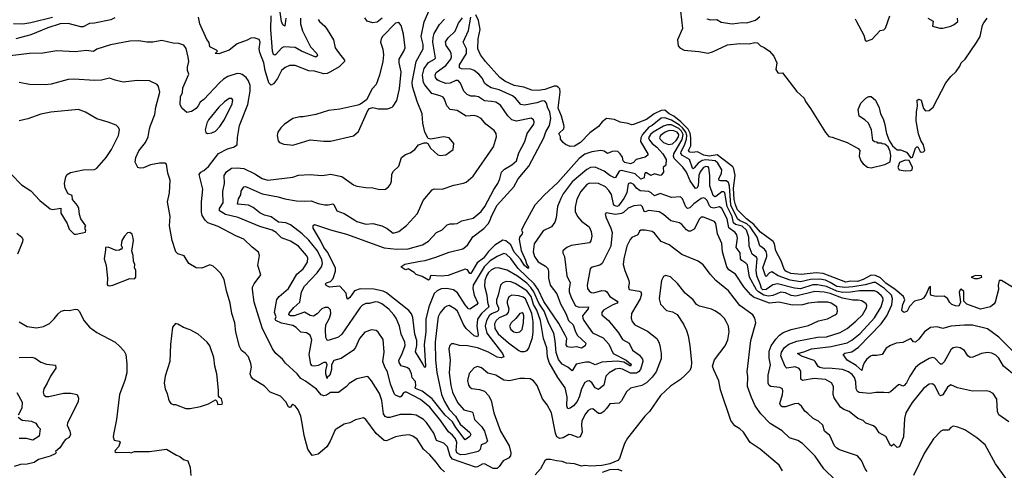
# Model space of a CAD drawing. Extents: x 1245432 to 1420865, y 606325 to 671314.
# Tile 127 of 256: x 1307969 to 1316604, y 651010 to 654962. Entities that reach past the tile are written whole.
import ezdxf

# ---------------------------------------------------------------- set-up
doc = ezdxf.new("R2010")
doc.units = 0

msp = doc.modelspace()

# ---------------------------------------------------------------- linework, layer by layer
at = {"layer": '0CON20XD'}
for points in [[(1310302.4, 654975), (1310295, 654906.2), (1310275, 654918), (1310263.8, 654945), (1310249, 655049)], [(1310661.9, 653601.9), (1310695, 653606.7), (1310795, 653587.8), (1310896.2, 653515), (1310925, 653502.9), (1311005, 653489.2), (1311065, 653488), (1311125, 653473.8), (1311177.5, 653475), (1311203.3, 653495), (1311219.5, 653520.5), (1311228.8, 653545), (1311232.7, 653607.3), (1311246.7, 653635), (1311295, 653677.5), (1311315.8, 653754.2), (1311351.7, 653778.3), (1311393.3, 653795), (1311433.3, 653825), (1311465, 653863.3), (1311515, 653883.3), (1311535, 653882.5), (1311547.5, 653875), (1311570, 653835), (1311635, 653778), (1311655, 653770), (1311705, 653777.5), (1311770, 653825), (1311776.7, 653875), (1311735, 653926.2), (1311685, 653934), (1311573, 653913), (1311550.7, 653920.7), (1311520.8, 653975), (1311504.2, 654055), (1311498.1, 654135), (1311453.7, 654243.7), (1311414.8, 654375), (1311412, 654415), (1311446, 654594), (1311507.6, 654705), (1311508.2, 654745), (1311490.3, 654815), (1311516.6, 654943.4), (1311591.4, 655115)], [(1313763, 655037), (1313781.2, 654885), (1313737.8, 654785), (1313742.6, 654732.6), (1313758.8, 654715), (1313795, 654694.7), (1313925, 654683.1), (1314005, 654667.3), (1314045, 654678.8), (1314175, 654741.5), (1314285, 654752), (1314365, 654751.1), (1314415, 654763.3), (1314437.8, 654757.8), (1314465, 654732), (1314498.3, 654718.3), (1314544.5, 654684.5), (1314581.1, 654641.1), (1314608.8, 654585), (1314600, 654525), (1314617, 654497), (1314625, 654492.5), (1314657.5, 654495), (1314785, 654331.2), (1314847.5, 654275), (1314860, 654245), (1314905, 654183.3), (1315035, 653972.2), (1315065, 653938.6), (1315095, 653931.4), (1315225, 653883.8), (1315323, 653833), (1315337.5, 653815), (1315330, 653765), (1315343.9, 653723.9), (1315365, 653697.5), (1315405, 653670), (1315435, 653663.3), (1315555, 653693.3), (1315602.5, 653715), (1315609.5, 653769.5), (1315603.8, 653805), (1315586.1, 653846.1), (1315555, 653870), (1315533, 653873), (1315525, 653880), (1315495, 653880), (1315488.3, 653888.3), (1315465, 653890), (1315451.7, 653901.7), (1315437.5, 653995), (1315413.6, 654053.6), (1315380, 654085), (1315330, 654115), (1315323, 654173), (1315345, 654230), (1315390, 654275), (1315415, 654287.5), (1315435, 654287.5), (1315472.5, 654255), (1315505, 654190), (1315517.5, 654135), (1315541.7, 654091.7), (1315552.5, 654055), (1315570, 653965), (1315592.3, 653902.3), (1315622.5, 653855), (1315665, 653820), (1315691.7, 653821.7), (1315745, 653800), (1315785, 653750), (1315797.5, 653755), (1315824.2, 653835.8), (1315835, 653847.5), (1315845, 653847.5), (1315865, 653807.5), (1315875, 653800), (1315895, 653803.3), (1315906.7, 653815), (1315894.2, 653865), (1315872.7, 653902.7), (1315850.9, 653960.9), (1315831.9, 654075), (1315832.9, 654155), (1315843.3, 654205), (1315838.1, 654255), (1315855, 654264.5), (1315874.4, 654255), (1315895, 654183.1), (1315913.3, 654163.3), (1315945, 654166.6), (1315980.6, 654195), (1316091.9, 654408.1), (1316135.8, 654464.2), (1316182.2, 654507.8), (1316214.7, 654555), (1316226.1, 654585), (1316260.4, 654615), (1316359.5, 654760.5), (1316390.9, 654815), (1316412.2, 654915), (1316425, 654934.2), (1316453.8, 654975)], [(1308255, 654980.7), (1308065, 654933.7), (1307995, 654922.2), (1307914.7, 654924.7)], [(1308802, 654978), (1308768.5, 654961.5), (1308625, 654932), (1308581.1, 654928.9), (1308525, 654900), (1308505, 654900), (1308395, 654929.1), (1308324.8, 654925.2), (1308215, 654889.4), (1308065, 654829.7), (1307935, 654795.3)], [(1310585.7, 654965), (1310596.6, 654946.6), (1310643.8, 654905), (1310665, 654876.7), (1310720, 654785), (1310736, 654715), (1310765, 654674.2), (1310815.8, 654605.8), (1310815.9, 654594.1), (1310771.7, 654548.3), (1310694.7, 654505.3), (1310665, 654491.5), (1310635, 654487.9), (1310555, 654510.4), (1310505, 654514.5), (1310385, 654560.5), (1310335, 654561.1), (1310296.4, 654543.6), (1310265.7, 654515), (1310229.5, 654445), (1310195, 654398.9), (1310175, 654387.8), (1310155, 654408.8), (1310120, 654515), (1310110.8, 654585), (1310073.4, 654675), (1310070.3, 654705), (1310078.5, 654765), (1310068.6, 654788.6), (1310025, 654804), (1309995, 654799.2), (1309965, 654782.2), (1309875, 654749.2), (1309805, 654694.5), (1309715, 654661.2), (1309684.2, 654664.2), (1309702.5, 654685), (1309694.1, 654694.1), (1309635.7, 654725), (1309631.1, 654761.1), (1309609.4, 654789.4), (1309547.1, 654925), (1309537.3, 654985)], [(1311631.8, 652311.8), (1311612.4, 652135), (1311614.8, 651975), (1311627.4, 651867.4), (1311667, 651675), (1311692.7, 651615), (1311734.3, 651545), (1311789.3, 651485), (1311832.4, 651415), (1311915, 651341.4), (1311925.6, 651325), (1311915, 651307.1), (1311875, 651277.1), (1311794.4, 651384.4), (1311765.6, 651435.6), (1311700.5, 651495), (1311585, 651637.8), (1311497, 651703), (1311438.9, 651728.9), (1311435.8, 651735), (1311443.2, 651755), (1311439, 651789), (1311410.6, 651820.6), (1311405, 651856), (1311386.7, 651896.7), (1311365, 651912.7), (1311315, 651927.5), (1311296.1, 651955), (1311293.8, 651975), (1311319.3, 652025), (1311348.2, 652105), (1311346.2, 652135), (1311314.5, 652205), (1311300, 652275), (1311271.1, 652345), (1311251.1, 652375), (1311205, 652423.5), (1311145, 652471.2), (1311113.8, 652485), (1311085, 652487.8), (1311035, 652474.6), (1311005, 652473.6), (1310975, 652459.5), (1310955, 652438.6), (1310795, 652205.6), (1310765, 652178.2), (1310675, 652148.2), (1310665, 652151.9), (1310654.2, 652174.2), (1310651.7, 652241.7), (1310652.8, 652285), (1310684.7, 652345), (1310696.2, 652385), (1310695, 652416.7), (1310675, 652438.1), (1310645, 652437.8), (1310618, 652425), (1310577.7, 652382.3), (1310545, 652363.2), (1310515, 652368.5), (1310465, 652396.4), (1310375, 652364.5), (1310343.8, 652365), (1310327.7, 652375), (1310331, 652389), (1310371.9, 652438.1), (1310426.9, 652485), (1310441.4, 652575), (1310465.2, 652624.8), (1310577.2, 652742.8), (1310614.8, 652795.2), (1310625.7, 652825), (1310619.4, 652855), (1310579.1, 652935), (1310505, 653027.1), (1310444.5, 653084.5), (1310345, 653162.4), (1310301.3, 653181.3), (1310237.1, 653187.1), (1310175, 653232.5), (1310115, 653248.5), (1310075, 653268.7), (1310015, 653316.1), (1309975, 653336.8), (1309880, 653345), (1309888.8, 653391.2), (1309906.9, 653425), (1309912.2, 653457.8), (1309933.3, 653495), (1309945, 653498), (1309965, 653494.2), (1310095, 653434.7), (1310235, 653408.5), (1310295, 653390.4), (1310395, 653372.1), (1310465, 653369.2), (1310525, 653374.5), (1310585, 653351.3), (1310645, 653337.9), (1310675, 653338.2), (1310715, 653348.6), (1310725, 653340), (1310750, 653285), (1310815, 653263.3), (1310906.4, 653203.6), (1310925, 653192.7), (1311005, 653170), (1311065, 653174.4), (1311145.5, 653155.5), (1311190.7, 653130.7), (1311245, 653090), (1311295, 653105.7), (1311362.2, 653157.8), (1311457.3, 653262.7), (1311505.8, 653375), (1311585, 653470), (1311605, 653477.5), (1311675, 653475.8), (1311775, 653510), (1311862.1, 653527.9), (1311885, 653538), (1311945, 653590.8), (1312125, 653846.7), (1312151.2, 653935), (1312147.5, 653965), (1312129.1, 653989.1), (1312056.4, 654046.4), (1312015.3, 654095.3), (1311985, 654114.4), (1311955, 654122.5), (1311885, 654115.5), (1311805, 654164.5), (1311743.2, 654173.2), (1311715.8, 654205.8), (1311694.1, 654264.1), (1311681.1, 654281.1), (1311654.7, 654294.7), (1311583.3, 654313.3), (1311520.5, 654390.5), (1311510.8, 654410.8), (1311502.4, 654475), (1311515, 654533.5), (1311554.1, 654585.9), (1311607.5, 654615), (1311615.6, 654625), (1311593.2, 654765), (1311593.8, 654805), (1311605, 654841.4), (1311650.8, 654919.2), (1311695, 654966.9)], [(1310430.9, 654975), (1310430.8, 654925), (1310447.5, 654865), (1310519.6, 654725), (1310575, 654664.2), (1310581.2, 654645), (1310565, 654634.2), (1310439.8, 654685), (1310383.1, 654716.9), (1310285, 654723.6), (1310265, 654711.9), (1310215, 654657.3), (1310205, 654652.2), (1310195, 654657.1), (1310186.1, 654685), (1310171.9, 654875), (1310174.3, 654994.3)], [(1315548.3, 651691.7), (1315477.3, 651692.7), (1315425, 651684.4), (1315332.1, 651692.1), (1315315, 651702.9), (1315304.7, 651724.7), (1315302.2, 651785), (1315290, 651825), (1315270.5, 651850.5), (1315237.3, 651875), (1315185, 651894.7), (1315065, 651906.4), (1315025, 651903.9), (1314985, 651912.5), (1314971.7, 651921.7), (1314945.5, 651965), (1314935, 651972.7), (1314825, 652012.4), (1314790, 652035), (1314845, 652049), (1314913.5, 652076.5), (1315085, 652095.2), (1315225, 652128.2), (1315265, 652151.1), (1315340.2, 652209.8), (1315463.9, 652346.1), (1315524.2, 652445), (1315540.5, 652505), (1315537.1, 652525), (1315525, 652543.3), (1315485, 652576.7), (1315465, 652585.2), (1315334.2, 652584.2), (1315255, 652572.2), (1315185, 652570.1), (1315135, 652580), (1315045, 652621), (1314965, 652637.3), (1314925, 652636.4), (1314815, 652601.2), (1314765, 652607.7), (1314615, 652645.5), (1314575, 652635.8), (1314515.5, 652594.5), (1314485, 652594.4), (1314474.4, 652605), (1314466.8, 652636.8), (1314432.3, 652715), (1314426.9, 652766.9), (1314437.6, 652865), (1314429.6, 652879.6), (1314415, 652888.9), (1314393.6, 652905), (1314366.5, 652975), (1314364.2, 653055), (1314343.8, 653115), (1314305, 653150), (1314245, 653166), (1314230, 653180), (1314216, 653235), (1314171.8, 653325), (1314153.8, 653443.8), (1314145, 653452.8), (1314125, 653451.6), (1314075, 653410.3), (1314065, 653408.4), (1314051.2, 653421.2), (1314022, 653505), (1314019.7, 653595), (1314011.5, 653661.5), (1314005, 653672.5), (1313985, 653675.3), (1313966.5, 653665), (1313935, 653627.9), (1313925.2, 653594.8), (1313917.8, 653505), (1313905.7, 653484.3), (1313895, 653481.6), (1313848.7, 653548.7), (1313815, 653623.8), (1313785, 653669.1), (1313707.8, 653745), (1313701.7, 653765), (1313705.2, 653785), (1313778.4, 653911.6), (1313787, 653955), (1313772.4, 653985), (1313748.1, 654008.1), (1313685, 654039), (1313650.2, 654039.8), (1313615, 654027.7), (1313525, 653976.5), (1313499.6, 653955), (1313484.4, 653925), (1313492, 653905), (1313516.7, 653875), (1313557.3, 653845), (1313609.3, 653785), (1313638.5, 653735), (1313635, 653686.2), (1313612.3, 653665), (1313613.4, 653625), (1313595, 653599.5), (1313585, 653595.5), (1313535, 653611.4), (1313505, 653596.1), (1313465, 653618.2), (1313455, 653617.8), (1313446.9, 653605), (1313444.3, 653575), (1313415, 653564.7), (1313365, 653608.8), (1313245, 653640), (1313225, 653632.9), (1313195, 653579.2), (1313185, 653574.2), (1313145, 653595.4), (1313093.7, 653633.7), (1313015, 653669.6), (1312975.5, 653665.5), (1312941.2, 653648.8), (1312815, 653540.8), (1312735.4, 653435), (1312714.6, 653395), (1312686.2, 653325), (1312673.8, 653225), (1312662.5, 653185), (1312632.5, 653145), (1312558.6, 653111.4), (1312479.6, 652995), (1312472.9, 652925), (1312482, 652885), (1312515, 652839.7), (1312580.4, 652800.4), (1312599.7, 652779.7), (1312606.2, 652755), (1312606.7, 652695), (1312620.8, 652635), (1312679.1, 652559.1), (1312711.5, 652471.5), (1312757.2, 652385), (1312780.5, 652325), (1312823, 652285), (1312842.4, 652225), (1312861.6, 652191.6), (1312933.6, 652125), (1312926.7, 652103.3), (1312895, 652080.7), (1312855, 652092.2), (1312806.1, 652086.1), (1312772.1, 652092.1), (1312761.6, 652111.6), (1312765.9, 652165), (1312752.7, 652195), (1312697, 652297), (1312565, 652489.8), (1312515.7, 652595.7), (1312481, 652645), (1312340.1, 652780.1), (1312275, 652867.1), (1312235, 652907.1), (1312215, 652911.5), (1312155, 652886.2), (1312095, 652846.6), (1312042.4, 652795), (1311945.7, 652635), (1311941.7, 652605), (1311954.8, 652545), (1311985.8, 652475), (1311975, 652460), (1311915, 652424.5), (1311905, 652427.3), (1311875, 652460.9), (1311806.8, 652566.8), (1311773.2, 652593.2), (1311715, 652604.8), (1311665, 652602), (1311628.5, 652585), (1311605, 652559.6), (1311557, 652445), (1311531.1, 652335), (1311530, 652225), (1311515.3, 652115), (1311526.5, 651923.5), (1311525, 651913.3), (1311515, 651918.8), (1311504.7, 651944.7), (1311439.8, 652049.8), (1311451.1, 652105), (1311450.1, 652150.1), (1311432.7, 652205), (1311415, 652350.8), (1311403.4, 652383.4), (1311381.5, 652411.5), (1311185, 652565.4), (1311155, 652580.6), (1311075, 652599.2), (1310955, 652602.1), (1310905, 652582.9), (1310865, 652524.6), (1310845, 652511.1), (1310836.9, 652525), (1310831.1, 652565), (1310776.7, 652625), (1310685, 652617.5), (1310655, 652630.9), (1310652, 652645), (1310660, 652655), (1310693.4, 652666.6), (1310718.9, 652691.1), (1310737.7, 652757.7), (1310737.5, 652785), (1310702.6, 652852.6), (1310670.9, 652920.9), (1310635, 652965.4), (1310609.8, 653019.8), (1310542.2, 653135), (1310542.5, 653157.5), (1310553, 653167), (1310695, 653119.6), (1310835, 653081.8), (1311165, 652961.6), (1311275, 652948.4), (1311375, 652952.7), (1311502.1, 652987.9), (1311555, 653020), (1311624.5, 653095.5), (1311675, 653119.2), (1311716.8, 653163.2), (1311745, 653172.5), (1311780.3, 653170.3), (1311805, 653174.3), (1311845, 653198.9), (1311945, 653220.6), (1312015, 653280), (1312046.9, 653325), (1312125.8, 653474.2), (1312160.5, 653525), (1312178.9, 653565), (1312194.4, 653625), (1312219.1, 653650.9), (1312285, 653690), (1312324.4, 653725), (1312345.5, 653795), (1312397.5, 653895), (1312420.5, 653965), (1312476.7, 654045), (1312481.4, 654065), (1312476, 654085), (1312455, 654099.4), (1312325, 654073.4), (1312285, 654083.9), (1312248.5, 654118.5), (1312185, 654212.9), (1312145, 654240), (1312106.6, 654243.4), (1312045, 654250.8), (1311991.2, 654285), (1311962.4, 654292.4), (1311925, 654292.1), (1311894.2, 654305), (1311864, 654334), (1311835.3, 654405.3), (1311815, 654428.2), (1311795, 654430), (1311743.9, 654406.1), (1311705, 654403.1), (1311644.4, 654425), (1311629.1, 654435), (1311615.4, 654455), (1311613.1, 654475), (1311622, 654498), (1311705, 654559.5), (1311748.8, 654615), (1311755.8, 654635), (1311753.4, 654665), (1311745.2, 654685.2), (1311708.5, 654735), (1311703.6, 654766.4), (1311726.8, 654803.2), (1311788.7, 654861.3), (1311817.3, 654932.7), (1311853.2, 654976.8)], [(1311147.8, 654975), (1311105, 654938.8), (1311065, 654934.7), (1311015, 654950), (1310995, 654977.5)], [(1316677.1, 652055), (1316555, 652177.5), (1316455, 652249.6), (1316325, 652281.8), (1316255, 652284), (1316135.4, 652274.6), (1316065, 652253.1), (1316015, 652267.8), (1315955, 652261.4), (1315905, 652224.4), (1315855, 652159.4), (1315825, 652134.3), (1315808.3, 652138.3), (1315785, 652165.8), (1315715, 652131.4), (1315655.9, 652125.9), (1315605, 652104.4), (1315568.9, 652081.1), (1315532.7, 652027.3), (1315485, 652015.7), (1315445, 652018.5), (1315429.1, 652010.9), (1315395, 651981.1), (1315375, 651951.5), (1315362.4, 651925), (1315355, 651884.5), (1315305, 651929.2), (1315225.6, 651975), (1315189.2, 652025), (1315205, 652037.9), (1315265, 652050.5), (1315325, 652091.2), (1315524.7, 652295), (1315573.3, 652365), (1315617.2, 652462.8), (1315622.5, 652515), (1315612.9, 652545), (1315553.7, 652605), (1315475, 652656.4), (1315455, 652657.4), (1315382.4, 652637.6), (1315275, 652619.6), (1315205, 652613.2), (1315135, 652623), (1315075, 652657), (1315035, 652677.8), (1314985, 652686.4), (1314905, 652683.4), (1314815, 652664.6), (1314725, 652677), (1314620.9, 652715), (1314565, 652752), (1314545, 652741.1), (1314515, 652710.9), (1314509.4, 652715), (1314485.6, 652785), (1314519.8, 652885), (1314521.9, 652905), (1314515, 652930.4), (1314500.6, 652950.6), (1314459.2, 652979.3), (1314436.7, 653055), (1314375.8, 653145), (1314345, 653170.9), (1314280.9, 653200.9), (1314265, 653216.5), (1314204, 653335), (1314193.5, 653503.5), (1314185.5, 653535), (1314165, 653549), (1314115, 653547.9), (1314102, 653552), (1314098.6, 653565), (1314124.8, 653615), (1314126.4, 653645), (1314091, 653705), (1314068.7, 653725), (1313985, 653732.5), (1313955, 653727.6), (1313919.8, 653705), (1313885, 653661.8), (1313875, 653655.5), (1313870.4, 653660.4), (1313842.1, 653735), (1313781.4, 653771.4), (1313767.2, 653787.2), (1313768.5, 653805), (1313798.6, 653861.4), (1313815.6, 653915), (1313819, 653945), (1313810.9, 653975), (1313782.8, 654012.8), (1313755, 654038), (1313685, 654080.3), (1313625, 654102.2), (1313595, 654098.3), (1313515, 654035.2), (1313485, 654018.4), (1313429.6, 653955), (1313414.8, 653925), (1313413.5, 653895), (1313476.9, 653785), (1313477.1, 653775), (1313453.3, 653755), (1313375, 653735.4), (1313350.4, 653709.6), (1313325, 653699.2), (1313275, 653709.7), (1313261, 653725), (1313255.3, 653755), (1313235, 653786.7), (1313215, 653805.5), (1313195, 653810), (1313165, 653806.7), (1313125, 653788.5), (1313095, 653808.9), (1313065, 653815.4), (1312986.3, 653803.7), (1312925, 653784.1), (1312875, 653744.7), (1312688.1, 653535), (1312568.2, 653421.8), (1312486.9, 653335), (1312386.4, 653153.6), (1312370, 653115), (1312378, 653095), (1312375.6, 653085), (1312351.1, 653055), (1312348.2, 653035), (1312366.5, 652936.5), (1312405, 652852.9), (1312412.2, 652822.2), (1312432.5, 652785), (1312428.8, 652781.2), (1312395, 652806.7), (1312360.6, 652860.6), (1312305, 652924.6), (1312276.5, 652986.5), (1312233.1, 653023.1), (1312205, 653027.1), (1312135, 652984.2), (1312080.6, 652929.4), (1312035, 652871.9), (1311981.2, 652828.8), (1311925, 652736), (1311915, 652736.2), (1311895, 652768.8), (1311875, 652774.2), (1311725, 652720), (1311665, 652713.1), (1311580.7, 652719.3), (1311572.5, 652715), (1311563.3, 652685), (1311555, 652676.7), (1311499.1, 652709.1), (1311446.4, 652726.4), (1311427.5, 652745), (1311375, 652776.7), (1311355, 652767.5), (1311345, 652770), (1311310, 652795), (1311345, 652816.7), (1311480, 652845), (1311525, 652848.9), (1311619.6, 652880.4), (1311735, 652922.7), (1311855, 652951.1), (1311895, 652983.6), (1311942.1, 653057.9), (1312038.5, 653131.5), (1312078, 653172), (1312096.1, 653205), (1312105, 653238.5), (1312157.4, 653335), (1312303.1, 653496.9), (1312340.3, 653565), (1312435, 653677.5), (1312565.7, 653925), (1312581.8, 653978.2), (1312614.8, 654035), (1312626.9, 654096.9), (1312616.9, 654155), (1312601.1, 654185), (1312589.1, 654229.1), (1312575, 654246.9), (1312555, 654249.5), (1312505, 654232.5), (1312395, 654212.5), (1312365, 654217.3), (1312315.4, 654275), (1312290.5, 654295), (1312175, 654345.6), (1312104.5, 654364.5), (1312066.7, 654386.7), (1312045, 654405.6), (1312026.2, 654445), (1311995, 654484.5), (1311955, 654516.9), (1311925, 654527.8), (1311842.4, 654532.4), (1311825, 654539.2), (1311826.2, 654565), (1311887.5, 654665), (1311886.1, 654705), (1311858.8, 654765), (1311905, 654867.5), (1311925.8, 654984.2)], [(1316675, 652617.7), (1316578.6, 652675), (1316559.2, 652675), (1316550.2, 652635), (1316553.8, 652595), (1316522.5, 652485), (1316515, 652470), (1316483.3, 652445), (1316395, 652424.5), (1316275, 652467.5), (1316250, 652495), (1316248.5, 652578.5), (1316225, 652600), (1316215, 652594), (1316208.3, 652571.7), (1316217.9, 652485), (1316205, 652450.8), (1316175, 652452.9), (1316143.8, 652465), (1316125, 652481.2), (1316105.7, 652515.7), (1316075, 652536), (1316005, 652535.8), (1315965, 652544.4), (1315957.1, 652555), (1315955, 652622.5), (1315945, 652616), (1315917.5, 652555), (1315895, 652521.1), (1315875, 652507.8), (1315815, 652494.4), (1315772, 652448), (1315751.8, 652405), (1315724.7, 652394.7), (1315709.2, 652405), (1315705.6, 652415), (1315714.6, 652465), (1315730, 652505), (1315718.2, 652535), (1315647.2, 652597.2), (1315565, 652650.7), (1315517, 652697), (1315475, 652719.8), (1315435, 652721.9), (1315365.8, 652684.2), (1315316.2, 652666.2), (1315255, 652669.6), (1315215, 652661.2), (1315015, 652735.2), (1314955, 652741), (1314823.1, 652726.9), (1314730.8, 652735), (1314687.3, 652757.3), (1314674.3, 652775), (1314647.3, 652847.3), (1314599.1, 652935), (1314586.8, 652995), (1314576.3, 653016.3), (1314465, 653097.8), (1314406.6, 653166.6), (1314342, 653215), (1314265, 653294.3), (1314245, 653337.1), (1314233.9, 653385), (1314230, 653485), (1314243.5, 653595), (1314232.7, 653655), (1314221.7, 653671.7), (1314085, 653775.5), (1314015, 653764.5), (1313969.1, 653775), (1313914.1, 653804.1), (1313865, 653796.4), (1313845, 653801.1), (1313833.9, 653815), (1313854.3, 653855), (1313853.6, 653925), (1313847.5, 653967.5), (1313832, 654002), (1313767.4, 654067.4), (1313705.1, 654115.1), (1313664, 654135), (1313625, 654168.3), (1313595, 654164.2), (1313534.2, 654135.8), (1313465, 654086.2), (1313352.1, 654042.1), (1313335, 654040.6), (1313305, 654052), (1313235, 654062.5), (1313185, 654086), (1313115, 654094), (1313076.2, 654065), (1313043.8, 654025), (1312968.9, 653971.1), (1312886.5, 653885), (1312835, 653853.1), (1312795, 653850), (1312755, 653867.8), (1312733.4, 653885), (1312712.5, 653915), (1312711.2, 653935), (1312696.9, 653965), (1312740.6, 654005), (1312744.2, 654024.2), (1312739.4, 654039.4), (1312720.9, 654115), (1312691.2, 654185), (1312708.9, 654325), (1312704.2, 654354.2), (1312691.1, 654371.1), (1312675, 654380), (1312655, 654379.1), (1312575, 654350.3), (1312515, 654340), (1312460, 654345), (1312388.8, 654368.8), (1312305, 654385.4), (1312223.6, 654423.6), (1312178.6, 654455), (1312053.1, 654595), (1312010, 654655), (1311987.3, 654705), (1311990, 654795), (1312006, 654875), (1311991.6, 654955), (1311969.3, 655005)], [(1313995, 654970), (1314028.3, 654961.7), (1314083, 654963), (1314120.7, 654940.7), (1314217, 654927), (1314305, 654936.2), (1314345, 654934), (1314422.7, 654957.3), (1314460.5, 654989.5)], [(1315295, 654970), (1315306.2, 654945), (1315372.5, 654825), (1315383, 654783), (1315395, 654772.5), (1315445, 654790), (1315515, 654867.5), (1315547, 654873), (1315561.7, 654888.3), (1315599.2, 654995)], [(1315933.3, 654975), (1315979.5, 654949.5), (1315973.6, 654906.4), (1316038.3, 654888.3), (1316065, 654887.5), (1316135, 654906), (1316165, 654921.2), (1316196.2, 654945), (1316192.5, 654975)], [(1310365, 653862.5), (1310515, 653908.9), (1310635, 653895.7), (1310694.1, 653895.9), (1310895, 653943.3), (1310939.7, 653980.3), (1311022.5, 654165), (1311037, 654183), (1311065, 654193.3), (1311111.2, 654181.2), (1311195, 654181.2), (1311235, 654194.2), (1311245, 654204), (1311277.4, 654252.6), (1311299.6, 654355), (1311315.5, 654505), (1311296.9, 654585), (1311296, 654615), (1311338.6, 654685), (1311348.6, 654715), (1311335.5, 654835.5), (1311315, 654911.2), (1311295, 654938), (1311265, 654930), (1311149.2, 654815), (1311137.5, 654795), (1311132.5, 654765), (1311154.3, 654704.3), (1311158.6, 654655), (1311151.9, 654595), (1311124.3, 654475.7), (1311093.8, 654395), (1311060, 654355), (1311009.5, 654260.5), (1310958.3, 654221.7), (1310935, 654211.2), (1310775, 654177.5), (1310675.8, 654164.2), (1310565, 654130.8), (1310455, 654110), (1310425, 654110), (1310365, 654094), (1310287, 654043), (1310258.8, 654015), (1310233.8, 653975), (1310226.7, 653945), (1310235, 653900), (1310247.5, 653885), (1310285, 653871.2), (1310345, 653863.3), (1310365, 653862.5)], [(1309794, 654464), (1309755, 654440), (1309720.7, 654409.3), (1309585, 654263.3), (1309551.8, 654238.2), (1309534.6, 654205.4), (1309515, 654184.3), (1309475, 654155.6), (1309435, 654148.8), (1309390, 654185), (1309377, 654217), (1309379.1, 654285), (1309397.1, 654322.9), (1309398.8, 654365), (1309450.6, 654485), (1309440, 654515), (1309440, 654545), (1309450.8, 654595), (1309447.3, 654632.7), (1309429.7, 654709.7), (1309407.6, 654737.6), (1309365, 654754.2), (1309315, 654757.5), (1309215, 654780.8), (1309135, 654764), (1309085, 654764), (1309015, 654776.2), (1308935, 654774.2), (1308765, 654740), (1308645, 654703.3), (1308615, 654684.4), (1308555, 654692.9), (1308455, 654680), (1308295, 654689.4), (1308170.7, 654669.3), (1308055.4, 654665.4), (1307883.8, 654643.8)], [(1311695, 650997.1), (1311664.7, 651024.7), (1311620.5, 651080.5), (1311565, 651145.6), (1311510.6, 651195), (1311455, 651283.8), (1311415, 651310), (1311385, 651320), (1311325, 651315.6), (1311265, 651304.3), (1311185, 651268.1), (1311165, 651270.6), (1311094.1, 651334.1), (1311005, 651456.7), (1310985, 651470), (1310915, 651453.1), (1310865, 651425.6), (1310813.3, 651415), (1310745, 651372.5), (1310736, 651365), (1310692.7, 651267.3), (1310661.2, 651215), (1310585, 651151.2), (1310535, 651141.2), (1310494.3, 651195), (1310462.2, 651315), (1310447.3, 651425), (1310434.6, 651485), (1310411.9, 651541.9), (1310385, 651575.7), (1310363.8, 651586.2), (1310355, 651582.5), (1310345, 651564.3), (1310335, 651561.1), (1310325, 651566.9), (1310301.8, 651611.8), (1310255, 651660), (1310166.5, 651696.5), (1310116.9, 651746.9), (1310015, 651810.8), (1309998.7, 651828.7), (1309991.1, 651855), (1310002.2, 651915), (1309997, 651947), (1309974.3, 652005), (1309945, 652038.6), (1309915, 652060.8), (1309896.4, 652095), (1309862.9, 652222.9), (1309855.4, 652305), (1309830, 652385), (1309815.4, 652475), (1309782.7, 652585), (1309761.4, 652685), (1309734, 652735), (1309695, 652774.2), (1309665, 652801.2), (1309635, 652813.3), (1309565, 652783.3), (1309515, 652786.7), (1309453, 652823), (1309410, 652890), (1309355, 652908.8), (1309337.3, 652927.3), (1309306.9, 653025), (1309282.2, 653155), (1309286.9, 653235), (1309265.6, 653365), (1309281.4, 653445), (1309288.6, 653555), (1309268, 653615), (1309257.5, 653695), (1309243, 653703), (1309193.9, 653703.9), (1309115, 653689.2), (1309055, 653664), (1309025, 653658.8), (1309005, 653666.7), (1308981.7, 653711.7), (1308987.7, 653752.3), (1309015, 653813.3), (1309070.8, 653885), (1309096.6, 653933.4), (1309107.5, 654005), (1309114.5, 654035), (1309155, 654130), (1309161.5, 654195), (1309196.9, 654325), (1309186, 654375), (1309173.9, 654393.9), (1309105.7, 654425.7), (1308997.7, 654427.7), (1308875.8, 654414.2), (1308805, 654430.6), (1308755, 654450), (1308685, 654432.9), (1308625, 654428.9), (1308445, 654440.5), (1308393.7, 654436.3), (1308245, 654395.6), (1308195, 654389.4), (1308055, 654394.3), (1307965, 654411.9)], [(1315122.5, 650925), (1315021.9, 651021.9), (1314944.3, 651134.3), (1314834.5, 651244.5), (1314792.4, 651272.4), (1314720, 651295), (1314655, 651357.1), (1314549.6, 651419.6), (1314468.2, 651505), (1314420, 651575), (1314385, 651647.5), (1314350.5, 651745), (1314353.4, 651833.4), (1314348, 651875), (1314380.9, 652149.1), (1314423.3, 652305), (1314416.2, 652345), (1314396.7, 652375), (1314284.5, 652455), (1314185, 652585.5), (1314075, 652675.6), (1314026.5, 652726.5), (1313963.4, 652813.4), (1313917.5, 652845), (1313775, 652903.8), (1313665, 652987.1), (1313595, 653016.9), (1313535, 653088.6), (1313514.6, 653104.6), (1313452.6, 653117.4), (1313415, 653116), (1313403.3, 653106.7), (1313390, 653075), (1313337.5, 653052.5), (1313321.9, 653035), (1313292.5, 652975), (1313267.8, 652865), (1313261.1, 652815), (1313276.4, 652763.6), (1313311.1, 652675), (1313314.4, 652655), (1313307.1, 652615), (1313314, 652595), (1313402.7, 652582.7), (1313415, 652574), (1313421.2, 652555), (1313410.4, 652515), (1313335.4, 652385), (1313331.8, 652345), (1313339.2, 652315), (1313364.7, 652284.7), (1313475, 652231.1), (1313556.7, 652165), (1313574.3, 652135), (1313582.9, 652105), (1313594.4, 652035), (1313593.4, 651986.6), (1313549.1, 651875), (1313514.2, 651825.8), (1313465, 651777.3), (1313425, 651753.2), (1313325, 651730.8), (1313290.7, 651699.3), (1313245, 651620), (1313225, 651598.6), (1313145, 651592.9), (1313115, 651553.3), (1313091.1, 651525), (1313065, 651507.8), (1313045, 651509.4), (1312995, 651550.8), (1312975, 651547.5), (1312955.5, 651534.5), (1312930.6, 651505), (1312897.8, 651445), (1312894.6, 651405.4), (1312900.5, 651345), (1312885, 651304.2), (1312865, 651298.9), (1312805, 651322.1), (1312785, 651323.8), (1312735, 651295.6), (1312705, 651290.6), (1312680.6, 651305), (1312666.2, 651335), (1312632.5, 651515), (1312595, 651583.3), (1312555, 651636.7), (1312505.7, 651755), (1312475, 651796), (1312445, 651812.5), (1312395, 651816.9), (1312355, 651815.5), (1312265, 651795.5), (1312215, 651801.1), (1312145, 651845.7), (1312075, 651862), (1312019.4, 651909.4), (1311985, 651921.1), (1311955, 651910), (1311910.1, 651859.9), (1311897.2, 651797.2), (1311905, 651756.2), (1311915, 651740), (1311935, 651726.9), (1312000.3, 651720.3), (1312045, 651703.8), (1312079.2, 651665), (1312102.4, 651622.4), (1312126.7, 651515), (1312185.5, 651355), (1312261.3, 651225), (1312274.6, 651165), (1312271.8, 651138.2), (1312255, 651117.5), (1312207.8, 651092.2), (1312175, 651044.3), (1312154.6, 651025.4), (1312121.2, 651025), (1312045, 651066.4), (1312025, 651064.6), (1311985, 651040), (1311965, 651036.7), (1311765, 651108.6), (1311745.2, 651135), (1311719.7, 651215), (1311687.8, 651247.8), (1311625, 651272.5), (1311600.4, 651335), (1311535, 651430.5), (1311511.1, 651455), (1311445, 651492.7), (1311405, 651500.8), (1311305, 651500.4), (1311214.6, 651474.6), (1311195, 651472.9), (1311175, 651481.2), (1311160.3, 651505), (1311145, 651621.2), (1311122.7, 651685), (1311055, 651795.8), (1311025, 651829.2), (1311015, 651832.5), (1310926.4, 651813.6), (1310858.3, 651771.7), (1310833.8, 651745), (1310765, 651693.3), (1310695, 651692), (1310659.5, 651670.5), (1310635, 651664.1), (1310611.9, 651671.9), (1310573, 651723), (1310475, 651791.4), (1310435, 651814.2), (1310400.8, 651855), (1310300.3, 651950.3), (1310274, 651985), (1310214.2, 652035), (1310186.9, 652075), (1310095, 652261.2), (1310025.4, 652485), (1310009.6, 652595), (1310010, 652615), (1310023.8, 652646.2), (1310084, 652725), (1310058.6, 652805), (1310071.4, 652895), (1310063.2, 652923.2), (1310006.6, 652966.6), (1309935, 653036.9), (1309865, 653065.5), (1309708.2, 653148.2), (1309619.4, 653179.4), (1309595, 653202.5), (1309568.5, 653245), (1309562.9, 653275), (1309563.8, 653365), (1309575.8, 653475), (1309544, 653605), (1309556.7, 653625), (1309585, 653640), (1309625, 653675.8), (1309712.6, 653787.4), (1309791.3, 653828.7), (1309845, 653843.8), (1309875.8, 653864.2), (1309877.7, 653927.7), (1309895.5, 654035), (1309970.5, 654219.5), (1309990.4, 654335), (1309989.2, 654385), (1309976.7, 654426.7), (1309955.4, 654455.4), (1309920.7, 654480.7), (1309905, 654488.6), (1309875, 654488.9), (1309794, 654464)], [(1309615, 653964.4), (1309655, 653971.2), (1309686, 653985), (1309725, 654024.3), (1309765, 654087.5), (1309832.3, 654225), (1309837.8, 654255), (1309829.5, 654269.5), (1309805, 654271.9), (1309765, 654242.2), (1309715.6, 654195), (1309625.6, 654085), (1309610.5, 654055), (1309594.4, 653995), (1309601.5, 653971.5), (1309615, 653964.4)], [(1308445, 653080), (1308465, 653082.5), (1308545, 653100), (1308550, 653115), (1308543, 653123), (1308542.5, 653145), (1308547.5, 653155), (1308506.2, 653215), (1308493.8, 653255), (1308488.8, 653305), (1308475, 653333.3), (1308432.5, 653385), (1308430, 653420), (1308394.1, 653434.1), (1308366.2, 653485), (1308361.2, 653525), (1308373.3, 653585), (1308386.1, 653603.9), (1308415, 653621.2), (1308525, 653644), (1308625, 653648), (1308645, 653659.2), (1308727.7, 653752.2), (1308775, 653823.8), (1308834.3, 653945), (1308844, 653995), (1308835.8, 654015.8), (1308815, 654036), (1308745, 654064.2), (1308645, 654093.8), (1308545, 654152), (1308485, 654174), (1308241.2, 654151.2), (1308155, 654133.1), (1308038.9, 654091.1), (1307965, 654074)], [(1313657.8, 653867.8), (1313695, 653874), (1313725, 653901.9), (1313747.6, 653935), (1313749.2, 653955), (1313735, 653976.4), (1313705, 653988.3), (1313665, 653989.7), (1313629.4, 653975), (1313587.8, 653945), (1313580.8, 653925), (1313584.6, 653915), (1313615, 653886.2), (1313657.8, 653867.8)], [(1315401.2, 651001.2), (1315382.8, 651022.8), (1315350.8, 651095), (1315315, 651137.5), (1315159.5, 651189.5), (1315134.1, 651204.1), (1315113.8, 651225), (1315072.2, 651315), (1315028.1, 651355), (1315011.9, 651405), (1314975, 651440.6), (1314926, 651465), (1314879.6, 651509.6), (1314855, 651528), (1314825, 651573.8), (1314795.7, 651595.7), (1314765, 651592.2), (1314685, 651567.5), (1314656.8, 651566.8), (1314642.5, 651575), (1314634.4, 651595), (1314659.6, 651675), (1314662.7, 651705), (1314657.1, 651725), (1314635, 651737.8), (1314556.1, 651746.1), (1314541.9, 651755), (1314531.2, 651775), (1314532.3, 651845), (1314553.5, 651935), (1314540.5, 651995), (1314540.9, 652055), (1314558.1, 652101.9), (1314600.2, 652159.8), (1314633.3, 652196.7), (1314665, 652217.8), (1314735, 652244.5), (1314885, 652280.9), (1314975, 652320), (1315052.2, 652337.8), (1315120.8, 652375), (1315133.6, 652386.4), (1315141.1, 652405), (1315133.9, 652443.9), (1315085, 652476.7), (1315055, 652485.9), (1314965, 652484.1), (1314885, 652475.3), (1314835, 652461.8), (1314745, 652458.2), (1314625, 652484.3), (1314545, 652476.5), (1314405, 652529.2), (1314379.8, 652549.8), (1314319.9, 652619.9), (1314245, 652729.5), (1314189, 652769), (1314170, 652795), (1314133.1, 652925), (1314125, 653000), (1314088.2, 653085), (1314073.3, 653175), (1314062.6, 653192.6), (1313965, 653230), (1313945, 653230), (1313930.6, 653215), (1313885, 653125.7), (1313852.8, 653107.2), (1313835, 653107.5), (1313815, 653118.5), (1313775.5, 653165), (1313755, 653179.5), (1313677.7, 653197.7), (1313615, 653252.9), (1313577.4, 653277.4), (1313485, 653289.1), (1313455, 653277.8), (1313445, 653281.1), (1313430.9, 653320.9), (1313415, 653335.4), (1313355, 653328.2), (1313305, 653310.3), (1313265, 653270.3), (1313245, 653261.8), (1313193.4, 653253.4), (1313110.5, 653269.5), (1313104.1, 653255.9), (1313112.2, 653225), (1313152.7, 653132.7), (1313163.2, 653095), (1313152.9, 652975), (1313076.8, 652823.2), (1313055, 652808.7), (1312988.3, 652791.7), (1312972.8, 652777.2), (1312946.5, 652635), (1312949.5, 652605), (1312963.4, 652583.4), (1312980.6, 652570.6), (1313005, 652565.4), (1313075, 652587.2), (1313105, 652585.4), (1313116.7, 652576.7), (1313145, 652533.2), (1313207.5, 652495), (1313213.1, 652485), (1313209.2, 652475), (1313169.9, 652460.1), (1313090, 652415), (1313073.5, 652395), (1313074.3, 652375), (1313133.4, 652323.4), (1313219.6, 652215), (1313255, 652158.2), (1313313.6, 652125), (1313344.3, 652065), (1313405, 652020), (1313430, 651985), (1313434.5, 651965), (1313414, 651895), (1313396.7, 651873.3), (1313377, 651863), (1313325, 651863), (1313255, 651896.6), (1313225, 651902.2), (1313195, 651895.9), (1313136.9, 651865), (1313108.9, 651835), (1313092.5, 651757.5), (1313045, 651719.5), (1313015, 651734.5), (1312987.9, 651775), (1312965, 651795.6), (1312945, 651793.3), (1312925, 651780.6), (1312895, 651725.7), (1312879.1, 651660.9), (1312857.9, 651615), (1312825, 651576.8), (1312795, 651554.5), (1312775, 651548), (1312767.1, 651575), (1312770.9, 651655), (1312752.8, 651732.8), (1312686.8, 651825), (1312611.4, 651955), (1312597.6, 652005), (1312592.5, 652085), (1312561.9, 652165), (1312535.7, 652324.3), (1312504.1, 652415), (1312474.4, 652465), (1312455, 652534.3), (1312415, 652584.5), (1312315, 652648.9), (1312275, 652664.3), (1312235.9, 652665.9), (1312204.8, 652655.3), (1312186.2, 652635), (1312164.8, 652545), (1312149, 652505), (1312149.2, 652475), (1312168.1, 652435), (1312168, 652415), (1312155, 652403), (1312105, 652381.9), (1312085, 652364.7), (1312061.9, 652325), (1312052.2, 652275), (1312064.3, 652214.3), (1312203.9, 652035), (1312215.4, 652004.6), (1312195, 651997.3), (1312155, 652003.6), (1312079.1, 652045), (1311985, 652085.7), (1311895, 652101.5), (1311824.5, 652104.5), (1311775, 652120), (1311755, 652118), (1311740.8, 652105), (1311732.2, 652075), (1311743.6, 651975), (1311734.1, 651864.1), (1311751.1, 651755), (1311765.4, 651695), (1311809.1, 651605), (1311865, 651540.9), (1311933.3, 651523.3), (1311943.3, 651515), (1311957.1, 651455), (1312020.3, 651390.3), (1312044.7, 651355), (1312071.5, 651265), (1312055, 651247.9), (1312015.6, 651234.4), (1312007.2, 651192.8), (1311989.2, 651175), (1311881.9, 651148.1), (1311835, 651146.8), (1311802.9, 651162.9), (1311797, 651185), (1311803.7, 651253.7), (1311791.2, 651285), (1311765, 651317.6), (1311728.6, 651348.6), (1311661.7, 651445), (1311565, 651562.7), (1311485, 651632.4), (1311361.2, 651695), (1311345, 651696), (1311335, 651689.2), (1311315, 651657.1), (1311305, 651651.2), (1311265, 651668), (1311255, 651678.8), (1311220, 651765), (1311194.7, 651875), (1311171.2, 651915), (1311154.6, 651965), (1311166.2, 652045), (1311156.2, 652156.2), (1311112.8, 652222.8), (1311095, 652235.7), (1311055, 652241.4), (1310995, 652221.9), (1310947.5, 652165), (1310915, 652086.2), (1310895.8, 652065), (1310788.9, 651991.1), (1310725, 651973.3), (1310701.9, 651935), (1310701.9, 651895), (1310687.5, 651845), (1310666.6, 651823.4), (1310665, 651814.2), (1310653.3, 651855), (1310653.1, 651885), (1310665.9, 651935), (1310655, 651957.1), (1310635, 651955.5), (1310585, 651928.8), (1310555, 651923.8), (1310535, 651926.7), (1310522.6, 651942.6), (1310508.4, 652025), (1310530.4, 652155), (1310515, 652196.2), (1310485, 652215.7), (1310435, 652222.5), (1310393.6, 652263.6), (1310365, 652281.2), (1310265, 652300.3), (1310214.3, 652324.3), (1310210.5, 652335), (1310217.6, 652357.6), (1310203.9, 652395), (1310222.9, 652507.1), (1310245, 652535.6), (1310325, 652603.3), (1310400.2, 652729.8), (1310455, 652778.6), (1310492.2, 652835), (1310494.4, 652875), (1310484.5, 652895), (1310415, 652975.5), (1310345, 653020.9), (1310265, 653048.5), (1310216.5, 653096.5), (1310182.9, 653115), (1310075, 653148.1), (1309885, 653228.4), (1309775, 653253.3), (1309720.8, 653285), (1309720.4, 653305), (1309752.7, 653357.3), (1309750, 653455), (1309763.8, 653525), (1309762.5, 653595), (1309781.2, 653628.8), (1309825, 653658.7), (1309875, 653662.2), (1309935, 653655.9), (1310031.2, 653611.2), (1310095, 653568.9), (1310145, 653553.6), (1310365, 653581.9), (1310415, 653599.2), (1310515, 653604.4), (1310615, 653595.6), (1310661.9, 653601.9)], [(1315735, 653636.1), (1315785, 653640.6), (1315795, 653646.7), (1315798, 653665), (1315768.3, 653728.3), (1315735, 653730), (1315685, 653710), (1315670.8, 653665), (1315682.5, 653645), (1315735, 653636.1)], [(1307895, 653606.7), (1307984.1, 653514.1), (1308065, 653461.2), (1308145, 653376.7), (1308235, 653303.8), (1308255, 653296.2), (1308330, 653310), (1308330, 653265), (1308383.6, 653173.6), (1308402.5, 653125), (1308445, 653080)], [(1316644.2, 651435), (1316555, 651496.7), (1316542.5, 651525), (1316537.5, 651635), (1316505, 651683.8), (1316475, 651700), (1316445, 651706.2), (1316325, 651703.3), (1316194.4, 651734.4), (1316135, 651758.8), (1316105, 651740), (1316065, 651672.5), (1316045, 651664.2), (1316035, 651672), (1315995, 651751.4), (1315975, 651769.4), (1315945, 651764.4), (1315895, 651726.9), (1315795, 651604.2), (1315738.9, 651515), (1315728.5, 651465), (1315718.5, 651305), (1315683.2, 651216.8), (1315665, 651209.2), (1315635, 651238.8), (1315615, 651222.5), (1315605, 651226.7), (1315565, 651305.8), (1315505, 651339.2), (1315478.8, 651378.8), (1315455, 651400.5), (1315390, 651425), (1315365, 651448), (1315318.8, 651465), (1315243.8, 651525), (1315195, 651543.5), (1315165.6, 651565), (1315110.8, 651645), (1315103.8, 651675), (1315106.4, 651745), (1315086.6, 651776.6), (1315035, 651806.4), (1314935.2, 651815.2), (1314832.9, 651797.1), (1314818.8, 651808.8), (1314819.7, 651879.7), (1314804.2, 651904.2), (1314769.1, 651919.1), (1314695.4, 651905.4), (1314681.1, 651921.1), (1314642.9, 652015), (1314648.4, 652045), (1314675, 652086.7), (1314714.5, 652115.5), (1314785, 652142.2), (1314965, 652176.5), (1315045, 652181.3), (1315165, 652218.9), (1315225, 652252.9), (1315302.4, 652317.6), (1315359.1, 652375), (1315396.4, 652435), (1315398.5, 652455), (1315391.4, 652471.4), (1315355, 652496.2), (1315323, 652503), (1315275, 652501.9), (1315185, 652518.9), (1315075, 652560.1), (1315022.7, 652572.7), (1314942.8, 652577.2), (1314775, 652537.3), (1314735, 652543), (1314685, 652568), (1314645, 652572), (1314575, 652542.9), (1314535, 652537.4), (1314495, 652546.5), (1314446.5, 652575), (1314431.7, 652591.7), (1314369.4, 652705), (1314351.6, 652811.6), (1314337.5, 652827.5), (1314300.3, 652850.3), (1314290, 652865), (1314286.2, 652916.2), (1314252.8, 652965), (1314263.5, 653045), (1314257.2, 653075), (1314243.8, 653095), (1314186.5, 653136.5), (1314172.2, 653215), (1314126.3, 653306.3), (1314105, 653321.8), (1314055, 653310.5), (1314033.9, 653315), (1314019, 653329), (1313997.1, 653377.1), (1313978.9, 653395), (1313965, 653401.2), (1313945, 653394.7), (1313881.7, 653348.3), (1313845, 653310.9), (1313825, 653305.6), (1313810.4, 653320.4), (1313780.6, 653390.6), (1313765, 653407.5), (1313685, 653403.5), (1313585, 653436.4), (1313535, 653417.2), (1313505.4, 653445), (1313485, 653454.3), (1313411.4, 653461.4), (1313379.2, 653485), (1313355, 653516.9), (1313325, 653532.5), (1313305, 653522), (1313293.9, 653445), (1313266.8, 653393.2), (1313219, 653331), (1313205, 653323.9), (1313185, 653332.6), (1313176.1, 653345), (1313158.9, 653428.9), (1313135.5, 653465.5), (1313105, 653495.3), (1313045, 653526), (1312965, 653529.1), (1312943, 653517), (1312890, 653455), (1312855, 653388), (1312838.9, 653318.9), (1312838.9, 653278.9), (1312860.4, 653235), (1312894.8, 653194.8), (1312961.5, 653145), (1312980.5, 653105), (1312986.3, 653063.7), (1312978, 653022), (1312966.2, 653003.8), (1312805, 652980.9), (1312766.4, 652963.6), (1312731.2, 652935), (1312730.8, 652915), (1312747.3, 652885), (1312768.1, 652715), (1312797.5, 652655), (1312786.9, 652603.1), (1312787.7, 652575), (1312805.7, 652524.3), (1312843.5, 652453.5), (1312875, 652441.8), (1312956, 652445), (1312954.6, 652425), (1312905.4, 652365), (1312906.2, 652345), (1312915.4, 652325), (1312992.7, 652215), (1313085, 652172.3), (1313135, 652116.7), (1313173.2, 652035), (1313288.7, 651975), (1313325, 651944.4), (1313331.5, 651935), (1313325.8, 651925), (1313268.1, 651958.1), (1313208.6, 651968.6), (1313075, 651958.8), (1313015, 651934.6), (1312965, 651957.5), (1312935, 651959.1), (1312848.5, 651941.5), (1312815, 651884), (1312775, 651914.6), (1312725, 651940.8), (1312695, 651980.9), (1312672.1, 652042.1), (1312664.8, 652145), (1312652.1, 652212.1), (1312607.7, 652297.7), (1312567.2, 652405), (1312522.4, 652475), (1312478.9, 652575), (1312452.7, 652612.7), (1312415, 652651.4), (1312335, 652712.2), (1312245, 652765.3), (1312165, 652784.7), (1312135, 652783.3), (1312105, 652768.1), (1312081.2, 652745), (1312062.4, 652715), (1312047.9, 652675), (1312044.2, 652625), (1312066, 652545), (1312070, 652485), (1312081.6, 652445), (1312017.4, 652385), (1311984.8, 652335), (1311978.5, 652275), (1311989.6, 652195), (1311985, 652180.8), (1311955, 652190.7), (1311883.6, 652255), (1311859.7, 652289.7), (1311809.1, 652405), (1311785.9, 652425.9), (1311735, 652454.2), (1311715, 652450.8), (1311695, 652437.5), (1311657.4, 652392.6), (1311640, 652355), (1311631.8, 652311.8)], [(1307945, 653088.6), (1307988, 653055), (1307996, 653035), (1307994.2, 653015), (1307970.6, 652955), (1307948.1, 652905)], [(1308755, 652628), (1308785, 652634.2), (1308935, 652692.5), (1308975, 652690), (1308987, 652703), (1308987.5, 652765), (1308976.7, 652785), (1308978, 652815), (1308966.2, 652845), (1308963, 652893), (1308951.2, 652931.2), (1308966, 653025), (1308963.8, 653045), (1308955, 653080), (1308935, 653096.7), (1308915, 653092.5), (1308886.7, 653065), (1308863.3, 653025), (1308857.5, 652985), (1308867.5, 652965), (1308865, 652950), (1308855, 652950), (1308845, 652940), (1308815, 652937.5), (1308745, 652966.7), (1308720, 652965), (1308722.5, 652945), (1308710, 652865), (1308726, 652805), (1308739.2, 652695), (1308735, 652640), (1308741.4, 652631.4), (1308755, 652628)], [(1314658.8, 651005), (1314630, 651055), (1314462, 651195), (1314373.4, 651253.4), (1314316.2, 651345), (1314283.8, 651375), (1314240.9, 651400.9), (1314205, 651446), (1314115.7, 651715), (1314099.2, 651795), (1314055, 651891.2), (1314045.6, 651925), (1314062.1, 651977.9), (1314155, 652100.8), (1314178.9, 652155), (1314191.4, 652225), (1314184.1, 652274.1), (1314165.7, 652315.7), (1314150.3, 652340.3), (1314115.5, 652375.5), (1314065, 652409.2), (1314035, 652422.5), (1313929.5, 652449.5), (1313905, 652463.8), (1313873.8, 652505), (1313805, 652562.5), (1313738.1, 652648.1), (1313675, 652707.1), (1313635, 652720), (1313615, 652710), (1313597.5, 652675), (1313588.5, 652611.5), (1313575.7, 652515), (1313587.3, 652467.3), (1313642.4, 652412.4), (1313695, 652400.8), (1313735.6, 652375.6), (1313791.3, 652291.3), (1313815.5, 652235.5), (1313830.3, 652190.3), (1313844.3, 652105), (1313860, 651955), (1313857.5, 651915), (1313845, 651886.7), (1313805, 651843.8), (1313763, 651807), (1313675, 651748.1), (1313588.1, 651665), (1313493, 651527), (1313452, 651485), (1313299.1, 651290.9), (1313272, 651245), (1313248, 651175), (1313228, 651115), (1313214.2, 651095.8), (1313145, 651066), (1313075, 651052), (1312975, 651048), (1312925, 651053.3), (1312895, 651046.2), (1312835, 651068), (1312765, 651072), (1312725, 651088.8), (1312675, 651092), (1312623.6, 651106.4), (1312590, 651105), (1312575, 651092.5), (1312536.8, 651023.2), (1312489.7, 650970.3)], [(1316375, 652692.5), (1316407.5, 652705), (1316402.5, 652715), (1316355, 652719.5), (1316312, 652705), (1316342.6, 652692.6), (1316375, 652692.5)], [(1312395, 652053.1), (1312418, 652062), (1312435, 652080), (1312466.6, 652175), (1312472.3, 652225), (1312471, 652315), (1312461.5, 652385), (1312404.9, 652514.9), (1312385, 652527.6), (1312345, 652539.8), (1312285, 652547.5), (1312259.5, 652530.5), (1312243.6, 652495), (1312242.6, 652475), (1312259, 652425), (1312253.5, 652395), (1312235, 652374.8), (1312173.1, 652346.9), (1312146.9, 652325), (1312133.9, 652295), (1312134.3, 652255), (1312165, 652207.8), (1312255, 652128), (1312345, 652061.9), (1312365, 652053.1), (1312395, 652053.1)], [(1307965, 652312.5), (1308035, 652270), (1308115, 652260.6), (1308177.4, 652272.6), (1308231.5, 652298.5), (1308272.1, 652337.9), (1308305, 652383.8), (1308332.5, 652405), (1308365, 652413.3), (1308405, 652412), (1308455, 652424), (1308475, 652421.2), (1308491.2, 652405), (1308535, 652320), (1308580, 652265), (1308645, 652218), (1308805, 652133.3), (1308845, 652098.8), (1308886.2, 652055), (1308900, 652025), (1308908.8, 651945), (1308908.8, 651865), (1308890.9, 651799.1), (1308844.2, 651675), (1308818.6, 651455), (1308790, 651325), (1308788.8, 651305), (1308797.5, 651275), (1308840, 651265), (1308848.8, 651255), (1308834.2, 651215), (1308806.7, 651185), (1308803.9, 651173.9), (1308815, 651166.7), (1308925, 651168.8), (1308945, 651163.8), (1308975, 651176), (1309105.7, 651175.7), (1309257.5, 651195), (1309342.9, 651142.9), (1309372.5, 651132.5), (1309405, 651104), (1309443.9, 651093.9), (1309462.5, 651035), (1309468.6, 650965)], [(1312325, 652218), (1312355, 652223.8), (1312375.9, 652245), (1312387.6, 652305), (1312391.2, 652365), (1312385, 652384), (1312375, 652392.5), (1312355, 652384.2), (1312319.5, 652340.5), (1312278.8, 652305), (1312263.1, 652275), (1312276.4, 652245), (1312301.9, 652225), (1312325, 652218)], [(1309465, 651553.8), (1309555, 651568.8), (1309625, 651594), (1309685, 651627.5), (1309697, 651617), (1309705, 651587.5), (1309745, 651590), (1309747, 651603), (1309737.7, 651637.7), (1309720, 651650), (1309713.3, 651663.3), (1309713.6, 651713.6), (1309697.1, 651855), (1309679.4, 651925), (1309670.8, 651999.2), (1309635, 652103.3), (1309613.8, 652135), (1309534.4, 652204.4), (1309465, 652242), (1309405, 652264), (1309355, 652293.3), (1309335, 652297.5), (1309310, 652265), (1309292.5, 652115), (1309285.7, 651965), (1309244.2, 651835), (1309236, 651775), (1309244.3, 651725), (1309263.3, 651685), (1309273.3, 651635), (1309283.3, 651615), (1309295, 651597.5), (1309315, 651587.5), (1309335, 651586.7), (1309425, 651553.8), (1309465, 651553.8)], [(1316705.4, 651835), (1316597.5, 651925), (1316555, 651994.3), (1316529.2, 652019.2), (1316495, 652037.8), (1316455, 652044.4), (1316404.6, 652035.4), (1316327.4, 652002.6), (1316305, 652000.6), (1316284.2, 652015), (1316255, 652060), (1316215, 652083.8), (1316185, 652090), (1316155, 652085.7), (1316135, 652068.1), (1316075, 651961.9), (1316055, 651940.6), (1316045, 651941.9), (1315995, 651994.5), (1315975, 652000), (1315945, 651991.8), (1315859.1, 651940.9), (1315825, 651911.5), (1315774.8, 651835.2), (1315745, 651776.9), (1315725, 651754.3), (1315715, 651749.2), (1315685, 651762), (1315675, 651760), (1315605, 651698), (1315585, 651690.8), (1315548.3, 651691.7)], [(1307965, 651999.2), (1308075, 652002.2), (1308104.5, 651994.5), (1308155, 651960), (1308205, 651941.2), (1308281.7, 651931.7), (1308286, 651905), (1308237.8, 651835), (1308211.1, 651775), (1308180.6, 651725), (1308174.3, 651695), (1308180.9, 651670.9), (1308198.6, 651658.6), (1308225, 651656.5), (1308352.7, 651687.3), (1308417.3, 651687.3), (1308472.5, 651675), (1308483.9, 651643.9), (1308482.5, 651615), (1308388, 651425), (1308386, 651405), (1308409.2, 651355), (1308413.3, 651325), (1308401.7, 651298.3), (1308369.5, 651280.5), (1308358, 651265), (1308321.4, 651208.6), (1308283.3, 651175), (1308287.5, 651165), (1308280, 651155), (1308236.2, 651135), (1308135, 651103.8), (1308095, 651078), (1308035, 651065.6), (1307975, 651061.5), (1307921.2, 651045)], [(1307942.9, 651692.9), (1307990.9, 651609.1), (1307988.3, 651555), (1307955.3, 651495)], [(1307956, 651475), (1307991, 651451), (1308072.4, 651442.4), (1308110.8, 651425), (1308127.8, 651395), (1308148.9, 651375), (1308140.3, 651309.7), (1308085, 651275.7), (1308028.9, 651288.9), (1307965, 651290.5)], [(1316625, 650928.8), (1316525, 651067.5), (1316436.7, 651235), (1316363.3, 651295), (1316257.5, 651365), (1316195, 651389.2), (1316155, 651397.1), (1316135, 651386), (1316115, 651363.1), (1316065, 651363.8), (1316046.7, 651355), (1315983.3, 651285), (1315902.9, 651165), (1315805.7, 650965)], [(1313080, 650995), (1313145, 651016.7), (1313215, 651020), (1313250, 651005)]]:
    msp.add_lwpolyline(points, dxfattribs=at)

doc.saveas('drawing.dxf')
